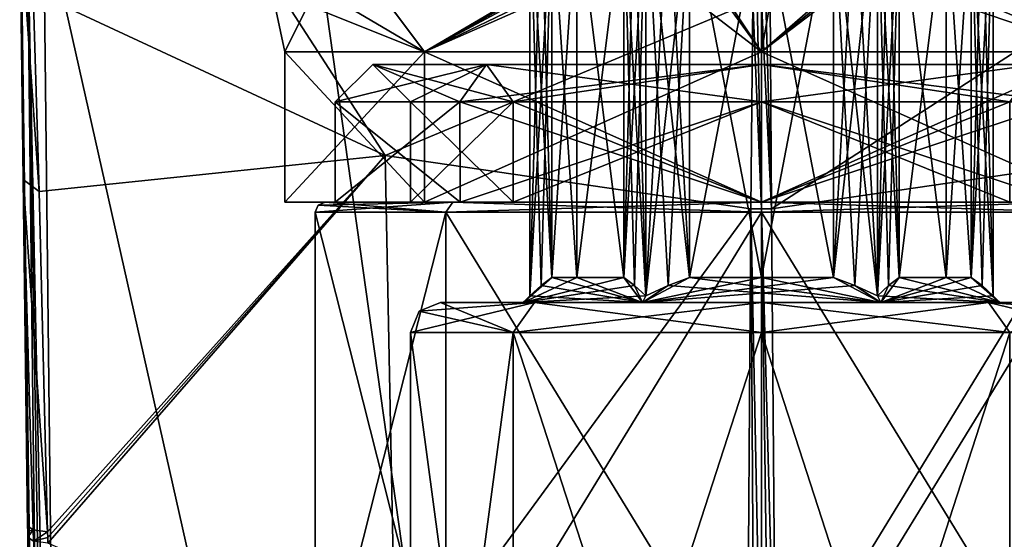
# Model space of a CAD drawing. Header units: millimetres. Extents: x -106 to 241, y -380 to 275.
# Tile 34 of 205: x -15 to 5, y -13 to -2. Entities that reach past the tile are written whole.
import ezdxf

# ---------------------------------------------------------------- set-up
doc = ezdxf.new("R2010")
doc.units = ezdxf.units.MM
doc.header["$LTSCALE"] = 65.185185
for name, color, linetype in [('125', 7, 'CONTINUOUS'), ('130', 7, 'CONTINUOUS'), ('131', 7, 'CONTINUOUS'), ('132', 7, 'CONTINUOUS'), ('133', 7, 'CONTINUOUS'), ('485', 7, 'CONTINUOUS'), ('487', 7, 'CONTINUOUS'), ('488', 7, 'CONTINUOUS'), ('491', 7, 'CONTINUOUS'), ('492', 7, 'CONTINUOUS'), ('493', 7, 'CONTINUOUS'), ('494', 7, 'CONTINUOUS'), ('497', 7, 'CONTINUOUS'), ('498', 7, 'CONTINUOUS'), ('501', 7, 'CONTINUOUS'), ('502', 7, 'CONTINUOUS'), ('503', 7, 'CONTINUOUS'), ('504', 7, 'CONTINUOUS'), ('505', 7, 'CONTINUOUS'), ('506', 7, 'CONTINUOUS'), ('509', 7, 'CONTINUOUS'), ('510', 7, 'CONTINUOUS'), ('511', 7, 'CONTINUOUS'), ('512', 7, 'CONTINUOUS'), ('584', 7, 'CONTINUOUS'), ('585', 7, 'CONTINUOUS'), ('586', 7, 'CONTINUOUS'), ('587', 7, 'CONTINUOUS'), ('588', 7, 'CONTINUOUS'), ('589', 7, 'CONTINUOUS'), ('590', 7, 'CONTINUOUS'), ('591', 7, 'CONTINUOUS'), ('592', 7, 'CONTINUOUS'), ('593', 7, 'CONTINUOUS'), ('595', 7, 'CONTINUOUS'), ('596', 7, 'CONTINUOUS'), ('597', 7, 'CONTINUOUS'), ('598', 7, 'CONTINUOUS'), ('599', 7, 'CONTINUOUS'), ('600', 7, 'CONTINUOUS'), ('601', 7, 'CONTINUOUS'), ('602', 7, 'CONTINUOUS'), ('603', 7, 'CONTINUOUS'), ('727', 7, 'CONTINUOUS'), ('764', 7, 'CONTINUOUS'), ('766', 7, 'CONTINUOUS'), ('767', 7, 'CONTINUOUS'), ('768', 7, 'CONTINUOUS'), ('769', 7, 'CONTINUOUS'), ('778', 7, 'CONTINUOUS'), ('779', 7, 'CONTINUOUS'), ('780', 7, 'CONTINUOUS'), ('783', 7, 'CONTINUOUS')]:
    doc.layers.add(name, color=color, linetype=linetype)

msp = doc.modelspace()

# ---------------------------------------------------------------- linework, layer by layer
at = {"layer": '125', "linetype": 'CONTINUOUS'}
for points in [[(-9.5, -6, 18), (-6.718, -6, 11.282), (-8.7, -6, 18), (-9.5, -6, 18)], [(-6.718, -6, 24.718), (-9.5, -6, 18), (-8.7, -6, 18), (-6.718, -6, 24.718)], [(-8.7, -6, 18), (-6.718, -6, 11.282), (-6.152, -6, 11.848), (-8.7, -6, 18)], [(-6.152, -6, 24.152), (-6.718, -6, 24.718), (-8.7, -6, 18), (-6.152, -6, 24.152)], [(-6.718, -6, 11.282), (0, -6, 8.5), (-6.152, -6, 11.848), (-6.718, -6, 11.282)], [(0, -6, 27.5), (-6.718, -6, 24.718), (0, -6, 26.7), (0, -6, 27.5)], [(0, -6, 26.7), (-6.718, -6, 24.718), (-6.152, -6, 24.152), (0, -6, 26.7)], [(-6.152, -6, 11.848), (0, -6, 8.5), (0, -6, 9.3), (-6.152, -6, 11.848)], [(0, -6, 8.5), (6.718, -6, 11.282), (0, -6, 9.3), (0, -6, 8.5)], [(0, -6, 9.3), (6.718, -6, 11.282), (6.152, -6, 11.848), (0, -6, 9.3)], [(6.718, -6, 24.718), (0, -6, 27.5), (6.152, -6, 24.152), (6.718, -6, 24.718)], [(6.152, -6, 24.152), (0, -6, 27.5), (0, -6, 26.7), (6.152, -6, 24.152)]]:
    msp.add_3dface(points, dxfattribs=at)
at = {"layer": '130', "linetype": 'CONTINUOUS'}
for points in [[(-9.761, -1.775, 18), (-8.395, -0.764, 11.693), (-9.5, -3, 18), (-9.761, -1.775, 18)], [(-9.5, -3, 18), (-8.395, -0.764, 11.693), (-6.718, -3, 11.282), (-9.5, -3, 18)], [(-8.395, -0.764, 11.693), (-2.924, -0.764, 7.915), (-6.718, -3, 11.282), (-8.395, -0.764, 11.693)], [(-2.08, -0.757, 7.701), (-1.63, -0.75, 7.612), (-6.718, -3, 11.282), (-2.08, -0.757, 7.701)], [(-6.718, -3, 11.282), (-1.63, -0.75, 7.612), (0, -3, 8.5), (-6.718, -3, 11.282)], [(-2.556, -0.763, 7.814), (-2.08, -0.757, 7.701), (-6.718, -3, 11.282), (-2.556, -0.763, 7.814)], [(-2.742, -0.764, 7.864), (-2.556, -0.763, 7.814), (-6.718, -3, 11.282), (-2.742, -0.764, 7.864)], [(-2.924, -0.764, 7.915), (-2.742, -0.764, 7.864), (-6.718, -3, 11.282), (-2.924, -0.764, 7.915)], [(-1.63, -0.75, 7.612), (0.396, -0.733, 7.473), (0, -3, 8.5), (-1.63, -0.75, 7.612)], [(0.396, -0.733, 7.473), (2.556, -0.763, 7.814), (0, -3, 8.5), (0.396, -0.733, 7.473)], [(2.556, -0.763, 7.814), (2.741, -0.764, 7.864), (0, -3, 8.5), (2.556, -0.763, 7.814)], [(2.741, -0.764, 7.864), (2.923, -0.764, 7.915), (0, -3, 8.5), (2.741, -0.764, 7.864)], [(0, -3, 8.5), (2.923, -0.764, 7.915), (6.718, -3, 11.282), (0, -3, 8.5)], [(2.923, -0.764, 7.915), (8.394, -0.764, 11.692), (6.718, -3, 11.282), (2.923, -0.764, 7.915)]]:
    msp.add_3dface(points, dxfattribs=at)
at = {"layer": '131', "linetype": 'CONTINUOUS'}
for points in [[(-6.718, -6, 11.282), (-9.5, -6, 18), (-6.718, -3, 11.282), (-6.718, -6, 11.282)], [(-9.5, -6, 18), (-9.5, -3, 18), (-6.718, -3, 11.282), (-9.5, -6, 18)], [(0, -6, 8.5), (-6.718, -6, 11.282), (0, -3, 8.5), (0, -6, 8.5)], [(-6.718, -6, 11.282), (-6.718, -3, 11.282), (0, -3, 8.5), (-6.718, -6, 11.282)], [(6.718, -6, 11.282), (0, -6, 8.5), (6.718, -3, 11.282), (6.718, -6, 11.282)], [(0, -6, 8.5), (0, -3, 8.5), (6.718, -3, 11.282), (0, -6, 8.5)]]:
    msp.add_3dface(points, dxfattribs=at)
at = {"layer": '132', "linetype": 'CONTINUOUS'}
for points in [[(-8.386, -0.764, 24.319), (-10.5, -0.764, 18), (-6.718, -3, 24.718), (-8.386, -0.764, 24.319)], [(-10.5, -0.764, 18), (-9.761, -1.775, 18), (-6.718, -3, 24.718), (-10.5, -0.764, 18)], [(-2.896, -0.764, 28.093), (-8.386, -0.764, 24.319), (-6.718, -3, 24.718), (-2.896, -0.764, 28.093)], [(0, -3, 27.5), (-2.896, -0.764, 28.093), (-6.718, -3, 24.718), (0, -3, 27.5)], [(-1.494, -0.748, 28.411), (-2.896, -0.764, 28.093), (0, -3, 27.5), (-1.494, -0.748, 28.411)], [(0.039, -0.732, 28.536), (-1.494, -0.748, 28.411), (0, -3, 27.5), (0.039, -0.732, 28.536)], [(6.718, -3, 24.718), (0.039, -0.732, 28.536), (0, -3, 27.5), (6.718, -3, 24.718)], [(1.429, -0.747, 28.422), (0.039, -0.732, 28.536), (6.718, -3, 24.718), (1.429, -0.747, 28.422)], [(2.898, -0.764, 28.092), (1.429, -0.747, 28.422), (6.718, -3, 24.718), (2.898, -0.764, 28.092)], [(8.387, -0.764, 24.318), (2.898, -0.764, 28.092), (6.718, -3, 24.718), (8.387, -0.764, 24.318)], [(-9.761, -1.775, 18), (-9.5, -3, 18), (-6.718, -3, 24.718), (-9.761, -1.775, 18)]]:
    msp.add_3dface(points, dxfattribs=at)
at = {"layer": '133', "linetype": 'CONTINUOUS'}
for points in [[(-9.5, -6, 18), (-6.718, -6, 24.718), (-9.5, -3, 18), (-9.5, -6, 18)], [(-9.5, -3, 18), (-6.718, -6, 24.718), (-6.718, -3, 24.718), (-9.5, -3, 18)], [(-6.718, -6, 24.718), (0, -6, 27.5), (-6.718, -3, 24.718), (-6.718, -6, 24.718)], [(0, -6, 27.5), (0, -3, 27.5), (-6.718, -3, 24.718), (0, -6, 27.5)], [(0, -6, 27.5), (6.718, -6, 24.718), (0, -3, 27.5), (0, -6, 27.5)], [(6.718, -6, 24.718), (6.718, -3, 24.718), (0, -3, 27.5), (6.718, -6, 24.718)]]:
    msp.add_3dface(points, dxfattribs=at)
at = {"layer": '485', "linetype": 'CONTINUOUS'}
for points in [[(-8.9, -16.5, 18), (-6.293, -16.5, 24.293), (-8.9, -6.2, 18), (-8.9, -16.5, 18)], [(-8.9, -6.2, 18), (-6.293, -16.5, 24.293), (-6.293, -6.2, 24.293), (-8.9, -6.2, 18)], [(-6.293, -16.5, 24.293), (0, -16.5, 26.9), (-6.293, -6.2, 24.293), (-6.293, -16.5, 24.293)], [(-6.293, -6.2, 24.293), (0, -16.5, 26.9), (0, -6.2, 26.9), (-6.293, -6.2, 24.293)], [(0, -16.5, 26.9), (6.293, -16.5, 24.293), (0, -6.2, 26.9), (0, -16.5, 26.9)], [(0, -6.2, 26.9), (6.293, -16.5, 24.293), (6.293, -6.2, 24.293), (0, -6.2, 26.9)]]:
    msp.add_3dface(points, dxfattribs=at)
at = {"layer": '487', "linetype": 'CONTINUOUS'}
for points in [[(2.746, 0, 21.244), (3.681, 0, 20.125), (2.746, -7.5, 21.244), (2.746, 0, 21.244)], [(2.746, -7.5, 21.244), (3.681, 0, 20.125), (3.681, -7.5, 20.125), (2.746, -7.5, 21.244)], [(3.681, 0, 20.125), (4.182, 0, 18.756), (3.681, -7.5, 20.125), (3.681, 0, 20.125)], [(3.681, -7.5, 20.125), (4.182, 0, 18.756), (4.182, -7.5, 18.756), (3.681, -7.5, 20.125)]]:
    msp.add_3dface(points, dxfattribs=at)
at = {"layer": '488', "linetype": 'CONTINUOUS'}
for points in [[(-4.95, -23.9, 22.95), (-7, -23.9, 18), (-4.95, -8.6, 22.95), (-4.95, -23.9, 22.95)], [(-4.95, -8.6, 22.95), (-7, -23.9, 18), (-7, -8.6, 18), (-4.95, -8.6, 22.95)], [(0, -23.9, 25), (-4.95, -23.9, 22.95), (0, -8.6, 25), (0, -23.9, 25)], [(0, -8.6, 25), (-4.95, -23.9, 22.95), (-4.95, -8.6, 22.95), (0, -8.6, 25)], [(4.95, -23.9, 22.95), (0, -23.9, 25), (4.95, -8.6, 22.95), (4.95, -23.9, 22.95)], [(4.95, -8.6, 22.95), (0, -23.9, 25), (0, -8.6, 25), (4.95, -8.6, 22.95)]]:
    msp.add_3dface(points, dxfattribs=at)
at = {"layer": '491', "linetype": 'CONTINUOUS'}
for points in [[(-8.9, -16.5, 18), (-8.9, -6.2, 18), (-6.293, -6.2, 11.707), (-8.9, -16.5, 18)], [(-6.293, -16.5, 11.707), (-8.9, -16.5, 18), (-6.293, -6.2, 11.707), (-6.293, -16.5, 11.707)], [(0, -16.5, 9.1), (-6.293, -16.5, 11.707), (0, -6.2, 9.1), (0, -16.5, 9.1)], [(0, -6.2, 9.1), (-6.293, -16.5, 11.707), (-6.293, -6.2, 11.707), (0, -6.2, 9.1)], [(6.293, -16.5, 11.707), (0, -16.5, 9.1), (6.293, -6.2, 11.707), (6.293, -16.5, 11.707)], [(6.293, -6.2, 11.707), (0, -16.5, 9.1), (0, -6.2, 9.1), (6.293, -6.2, 11.707)]]:
    msp.add_3dface(points, dxfattribs=at)
at = {"layer": '492', "linetype": 'CONTINUOUS'}
for points in [[(-3.681, 0, 15.875), (-4.182, 0, 17.244), (-3.681, -7.5, 15.875), (-3.681, 0, 15.875)], [(-3.681, -7.5, 15.875), (-4.182, 0, 17.244), (-4.182, -7.5, 17.244), (-3.681, -7.5, 15.875)], [(-2.746, 0, 14.756), (-3.681, 0, 15.875), (-2.746, -7.5, 14.756), (-2.746, 0, 14.756)], [(-2.746, -7.5, 14.756), (-3.681, 0, 15.875), (-3.681, -7.5, 15.875), (-2.746, -7.5, 14.756)]]:
    msp.add_3dface(points, dxfattribs=at)
at = {"layer": '493', "linetype": 'CONTINUOUS'}
for points in [[(-7, -8.6, 18), (-7, -23.9, 18), (-4.95, -23.9, 13.05), (-7, -8.6, 18)], [(-7, -8.6, 18), (-4.95, -23.9, 13.05), (-4.95, -8.6, 13.05), (-7, -8.6, 18)], [(-4.95, -23.9, 13.05), (0, -23.9, 11), (-4.95, -8.6, 13.05), (-4.95, -23.9, 13.05)], [(-4.95, -8.6, 13.05), (0, -23.9, 11), (0, -8.6, 11), (-4.95, -8.6, 13.05)], [(0, -23.9, 11), (4.95, -23.9, 13.05), (0, -8.6, 11), (0, -23.9, 11)], [(0, -8.6, 11), (4.95, -23.9, 13.05), (4.95, -8.6, 13.05), (0, -8.6, 11)]]:
    msp.add_3dface(points, dxfattribs=at)
at = {"layer": '494', "linetype": 'CONTINUOUS'}
for points in [[(-4.527, -8, 22.524), (-6.4, -8, 18), (-2.375, -8, 22.114), (-4.527, -8, 22.524)], [(-6.4, -8, 18), (-4.527, -8, 13.476), (-4.75, -8, 18), (-6.4, -8, 18)], [(-6.4, -8, 18), (-4.75, -8, 18), (-2.375, -8, 22.114), (-6.4, -8, 18)], [(-4.75, -8, 18), (-4.527, -8, 13.476), (-2.375, -8, 13.886), (-4.75, -8, 18)], [(0, -8, 24.4), (-4.527, -8, 22.524), (4.527, -8, 22.524), (0, -8, 24.4)], [(4.527, -8, 22.524), (-4.527, -8, 22.524), (-2.375, -8, 22.114), (4.527, -8, 22.524)], [(0, -8, 11.6), (4.527, -8, 13.476), (-4.527, -8, 13.476), (0, -8, 11.6)], [(-4.527, -8, 13.476), (4.527, -8, 13.476), (2.375, -8, 13.886), (-4.527, -8, 13.476)], [(-2.375, -8, 13.886), (-4.527, -8, 13.476), (2.375, -8, 13.886), (-2.375, -8, 13.886)], [(2.375, -8, 22.114), (4.527, -8, 22.524), (-2.375, -8, 22.114), (2.375, -8, 22.114)], [(4.75, -8, 18), (4.527, -8, 22.524), (2.375, -8, 22.114), (4.75, -8, 18)], [(4.527, -8, 13.476), (6.4, -8, 18), (2.375, -8, 13.886), (4.527, -8, 13.476)], [(2.375, -8, 13.886), (6.4, -8, 18), (4.75, -8, 18), (2.375, -8, 13.886)], [(6.4, -8, 18), (4.527, -8, 22.524), (4.75, -8, 18), (6.4, -8, 18)]]:
    msp.add_3dface(points, dxfattribs=at)
at = {"layer": '497', "linetype": 'CONTINUOUS'}
for points in [[(-8.9, -6.2, 18), (-6.293, -6.2, 24.293), (-8.841, -6.059, 18), (-8.9, -6.2, 18)], [(-6.293, -6.2, 24.293), (-8.7, -6, 18), (-8.841, -6.059, 18), (-6.293, -6.2, 24.293)], [(-6.152, -6, 24.152), (-8.7, -6, 18), (-6.293, -6.2, 24.293), (-6.152, -6, 24.152)], [(-6.152, -6, 24.152), (-6.293, -6.2, 24.293), (0, -6.2, 26.9), (-6.152, -6, 24.152)], [(0, -6, 26.7), (-6.152, -6, 24.152), (0, -6.2, 26.9), (0, -6, 26.7)], [(6.152, -6, 24.152), (0, -6, 26.7), (6.293, -6.2, 24.293), (6.152, -6, 24.152)], [(0, -6, 26.7), (0, -6.2, 26.9), (6.293, -6.2, 24.293), (0, -6, 26.7)]]:
    msp.add_3dface(points, dxfattribs=at)
at = {"layer": '498', "linetype": 'CONTINUOUS'}
for points in [[(-8.9, -6.2, 18), (-6.152, -6, 11.848), (-6.293, -6.2, 11.707), (-8.9, -6.2, 18)], [(-6.152, -6, 11.848), (-8.9, -6.2, 18), (-8.841, -6.059, 18), (-6.152, -6, 11.848)], [(-8.7, -6, 18), (-6.152, -6, 11.848), (-8.841, -6.059, 18), (-8.7, -6, 18)], [(-6.152, -6, 11.848), (0, -6, 9.3), (-6.293, -6.2, 11.707), (-6.152, -6, 11.848)], [(0, -6, 9.3), (0, -6.2, 9.1), (-6.293, -6.2, 11.707), (0, -6, 9.3)], [(0, -6, 9.3), (6.152, -6, 11.848), (0, -6.2, 9.1), (0, -6, 9.3)], [(6.152, -6, 11.848), (6.293, -6.2, 11.707), (0, -6.2, 9.1), (6.152, -6, 11.848)]]:
    msp.add_3dface(points, dxfattribs=at)
at = {"layer": '501', "linetype": 'CONTINUOUS'}
for points in [[(-4.619, 0.369, 18), (-4.619, -7.869, 18), (-4.395, 0.162, 17.613), (-4.619, 0.369, 18)], [(-4.619, -7.869, 18), (-4.182, 0, 17.244), (-4.395, 0.162, 17.613), (-4.619, -7.869, 18)], [(-4.182, 0, 17.244), (-4.619, -7.869, 18), (-4.395, -7.662, 17.612), (-4.182, 0, 17.244)], [(-4.182, -7.5, 17.244), (-4.182, 0, 17.244), (-4.395, -7.662, 17.612), (-4.182, -7.5, 17.244)]]:
    msp.add_3dface(points, dxfattribs=at)
at = {"layer": '502', "linetype": 'CONTINUOUS'}
for points in [[(-2.309, 0.369, 14), (-2.309, -7.869, 14), (-1.862, 0.162, 14), (-2.309, 0.369, 14)], [(-1.862, 0.162, 14), (-2.309, -7.869, 14), (-1.436, 0, 14), (-1.862, 0.162, 14)], [(-1.436, 0, 14), (-2.309, -7.869, 14), (-1.861, -7.662, 14), (-1.436, 0, 14)], [(-1.436, -7.5, 14), (-1.436, 0, 14), (-1.861, -7.662, 14), (-1.436, -7.5, 14)]]:
    msp.add_3dface(points, dxfattribs=at)
at = {"layer": '503', "linetype": 'CONTINUOUS'}
for points in [[(2.309, 0.369, 14), (2.309, -7.869, 14), (2.533, 0.162, 14.387), (2.309, 0.369, 14)], [(2.533, 0.162, 14.387), (2.309, -7.869, 14), (2.746, 0, 14.756), (2.533, 0.162, 14.387)], [(2.746, 0, 14.756), (2.309, -7.869, 14), (2.533, -7.662, 14.388), (2.746, 0, 14.756)], [(2.746, -7.5, 14.756), (2.746, 0, 14.756), (2.533, -7.662, 14.388), (2.746, -7.5, 14.756)]]:
    msp.add_3dface(points, dxfattribs=at)
at = {"layer": '504', "linetype": 'CONTINUOUS'}
for points in [[(4.619, 0.369, 18), (4.619, -7.869, 18), (4.395, 0.162, 18.387), (4.619, 0.369, 18)], [(4.619, -7.869, 18), (4.182, 0, 18.756), (4.395, 0.162, 18.387), (4.619, -7.869, 18)], [(4.182, -7.5, 18.756), (4.182, 0, 18.756), (4.395, -7.662, 18.388), (4.182, -7.5, 18.756)], [(4.182, 0, 18.756), (4.619, -7.869, 18), (4.395, -7.662, 18.388), (4.182, 0, 18.756)]]:
    msp.add_3dface(points, dxfattribs=at)
at = {"layer": '505', "linetype": 'CONTINUOUS'}
for points in [[(2.309, 0.369, 22), (2.309, -7.869, 22), (1.862, 0.162, 22), (2.309, 0.369, 22)], [(1.862, 0.162, 22), (2.309, -7.869, 22), (1.436, 0, 22), (1.862, 0.162, 22)], [(1.436, 0, 22), (2.309, -7.869, 22), (1.861, -7.662, 22), (1.436, 0, 22)], [(1.436, -7.5, 22), (1.436, 0, 22), (1.861, -7.662, 22), (1.436, -7.5, 22)]]:
    msp.add_3dface(points, dxfattribs=at)
at = {"layer": '506', "linetype": 'CONTINUOUS'}
for points in [[(-2.309, 0.369, 22), (-2.309, -7.869, 22), (-2.533, 0.162, 21.613), (-2.309, 0.369, 22)], [(-2.533, 0.162, 21.613), (-2.309, -7.869, 22), (-2.746, 0, 21.244), (-2.533, 0.162, 21.613)], [(-2.746, 0, 21.244), (-2.309, -7.869, 22), (-2.533, -7.662, 21.612), (-2.746, 0, 21.244)], [(-2.746, -7.5, 21.244), (-2.746, 0, 21.244), (-2.533, -7.662, 21.612), (-2.746, -7.5, 21.244)]]:
    msp.add_3dface(points, dxfattribs=at)
at = {"layer": '509', "linetype": 'CONTINUOUS'}
for points in [[(-2.375, -8, 13.886), (-4.182, -7.5, 17.244), (-4.395, -7.662, 17.612), (-2.375, -8, 13.886)], [(-3.681, -7.5, 15.875), (-4.182, -7.5, 17.244), (-2.375, -8, 13.886), (-3.681, -7.5, 15.875)], [(-2.746, -7.5, 14.756), (-3.681, -7.5, 15.875), (-2.375, -8, 13.886), (-2.746, -7.5, 14.756)], [(-2.746, -7.5, 14.756), (-2.375, -8, 13.886), (-2.533, -7.662, 14.387), (-2.746, -7.5, 14.756)], [(2.375, -8, 13.886), (-1.436, -7.5, 14), (-1.861, -7.662, 14), (2.375, -8, 13.886)], [(-1.436, -7.5, 14), (2.375, -8, 13.886), (0, -7.5, 13.75), (-1.436, -7.5, 14)], [(0, -7.5, 13.75), (2.375, -8, 13.886), (1.436, -7.5, 14), (0, -7.5, 13.75)], [(1.436, -7.5, 14), (2.375, -8, 13.886), (1.862, -7.662, 14), (1.436, -7.5, 14)], [(4.75, -8, 18), (2.746, -7.5, 14.756), (2.533, -7.662, 14.388), (4.75, -8, 18)], [(2.746, -7.5, 14.756), (4.75, -8, 18), (3.681, -7.5, 15.875), (2.746, -7.5, 14.756)], [(3.681, -7.5, 15.875), (4.75, -8, 18), (4.182, -7.5, 17.244), (3.681, -7.5, 15.875)], [(4.182, -7.5, 17.244), (4.75, -8, 18), (4.395, -7.662, 17.613), (4.182, -7.5, 17.244)], [(-4.619, -7.869, 18), (-2.375, -8, 13.886), (-4.395, -7.662, 17.612), (-4.619, -7.869, 18)], [(-2.375, -8, 13.886), (-2.309, -7.869, 14), (-2.533, -7.662, 14.387), (-2.375, -8, 13.886)], [(-2.375, -8, 13.886), (2.375, -8, 13.886), (-1.861, -7.662, 14), (-2.375, -8, 13.886)], [(-2.309, -7.869, 14), (-2.375, -8, 13.886), (-1.861, -7.662, 14), (-2.309, -7.869, 14)], [(2.375, -8, 13.886), (2.309, -7.869, 14), (1.862, -7.662, 14), (2.375, -8, 13.886)], [(2.309, -7.869, 14), (4.75, -8, 18), (2.533, -7.662, 14.388), (2.309, -7.869, 14)], [(4.75, -8, 18), (4.619, -7.869, 18), (4.395, -7.662, 17.613), (4.75, -8, 18)], [(-4.75, -8, 18), (-2.375, -8, 13.886), (-4.619, -7.869, 18), (-4.75, -8, 18)], [(2.375, -8, 13.886), (4.75, -8, 18), (2.309, -7.869, 14), (2.375, -8, 13.886)]]:
    msp.add_3dface(points, dxfattribs=at)
at = {"layer": '510', "linetype": 'CONTINUOUS'}
for points in [[(-4.75, -8, 18), (-2.746, -7.5, 21.244), (-2.533, -7.662, 21.612), (-4.75, -8, 18)], [(-2.746, -7.5, 21.244), (-4.75, -8, 18), (-3.681, -7.5, 20.125), (-2.746, -7.5, 21.244)], [(-3.681, -7.5, 20.125), (-4.75, -8, 18), (-4.182, -7.5, 18.756), (-3.681, -7.5, 20.125)], [(-4.182, -7.5, 18.756), (-4.75, -8, 18), (-4.395, -7.662, 18.387), (-4.182, -7.5, 18.756)], [(-2.375, -8, 22.114), (1.436, -7.5, 22), (1.861, -7.662, 22), (-2.375, -8, 22.114)], [(1.436, -7.5, 22), (-2.375, -8, 22.114), (0, -7.5, 22.25), (1.436, -7.5, 22)], [(0, -7.5, 22.25), (-2.375, -8, 22.114), (-1.436, -7.5, 22), (0, -7.5, 22.25)], [(-1.436, -7.5, 22), (-2.375, -8, 22.114), (-1.862, -7.662, 22), (-1.436, -7.5, 22)], [(2.746, -7.5, 21.244), (3.681, -7.5, 20.125), (2.375, -8, 22.114), (2.746, -7.5, 21.244)], [(2.746, -7.5, 21.244), (2.375, -8, 22.114), (2.533, -7.662, 21.613), (2.746, -7.5, 21.244)], [(3.681, -7.5, 20.125), (4.182, -7.5, 18.756), (2.375, -8, 22.114), (3.681, -7.5, 20.125)], [(2.375, -8, 22.114), (4.182, -7.5, 18.756), (4.395, -7.662, 18.388), (2.375, -8, 22.114)], [(-4.75, -8, 18), (-4.619, -7.869, 18), (-4.395, -7.662, 18.387), (-4.75, -8, 18)], [(-2.309, -7.869, 22), (-4.75, -8, 18), (-2.533, -7.662, 21.612), (-2.309, -7.869, 22)], [(2.375, -8, 22.114), (-2.375, -8, 22.114), (1.861, -7.662, 22), (2.375, -8, 22.114)], [(-2.375, -8, 22.114), (-2.309, -7.869, 22), (-1.862, -7.662, 22), (-2.375, -8, 22.114)], [(2.309, -7.869, 22), (2.375, -8, 22.114), (1.861, -7.662, 22), (2.309, -7.869, 22)], [(2.375, -8, 22.114), (2.309, -7.869, 22), (2.533, -7.662, 21.613), (2.375, -8, 22.114)], [(4.619, -7.869, 18), (2.375, -8, 22.114), (4.395, -7.662, 18.388), (4.619, -7.869, 18)], [(-2.375, -8, 22.114), (-4.75, -8, 18), (-2.309, -7.869, 22), (-2.375, -8, 22.114)], [(4.75, -8, 18), (2.375, -8, 22.114), (4.619, -7.869, 18), (4.75, -8, 18)]]:
    msp.add_3dface(points, dxfattribs=at)
at = {"layer": '511', "linetype": 'CONTINUOUS'}
for points in [[(-4.95, -8.6, 22.95), (-7, -8.6, 18), (-4.527, -8, 22.524), (-4.95, -8.6, 22.95)], [(-4.527, -8, 22.524), (-7, -8.6, 18), (-6.824, -8.176, 18), (-4.527, -8, 22.524)], [(-6.4, -8, 18), (-4.527, -8, 22.524), (-6.824, -8.176, 18), (-6.4, -8, 18)], [(0, -8.6, 25), (-4.95, -8.6, 22.95), (0, -8, 24.4), (0, -8.6, 25)], [(-4.95, -8.6, 22.95), (-4.527, -8, 22.524), (0, -8, 24.4), (-4.95, -8.6, 22.95)], [(4.95, -8.6, 22.95), (0, -8.6, 25), (4.527, -8, 22.524), (4.95, -8.6, 22.95)], [(0, -8.6, 25), (0, -8, 24.4), (4.527, -8, 22.524), (0, -8.6, 25)], [(4.95, -8.6, 22.95), (4.527, -8, 22.524), (6.4, -8, 18), (4.95, -8.6, 22.95)]]:
    msp.add_3dface(points, dxfattribs=at)
at = {"layer": '512', "linetype": 'CONTINUOUS'}
for points in [[(-4.95, -8.6, 13.05), (-6.4, -8, 18), (-6.824, -8.176, 18), (-4.95, -8.6, 13.05)], [(-6.4, -8, 18), (-4.95, -8.6, 13.05), (-4.527, -8, 13.476), (-6.4, -8, 18)], [(-4.95, -8.6, 13.05), (0, -8.6, 11), (-4.527, -8, 13.476), (-4.95, -8.6, 13.05)], [(0, -8.6, 11), (0, -8, 11.6), (-4.527, -8, 13.476), (0, -8.6, 11)], [(0, -8.6, 11), (4.95, -8.6, 13.05), (0, -8, 11.6), (0, -8.6, 11)], [(4.95, -8.6, 13.05), (4.527, -8, 13.476), (0, -8, 11.6), (4.95, -8.6, 13.05)], [(4.95, -8.6, 13.05), (7, -8.6, 18), (4.527, -8, 13.476), (4.95, -8.6, 13.05)], [(4.527, -8, 13.476), (7, -8.6, 18), (6.824, -8.176, 18), (4.527, -8, 13.476)], [(6.4, -8, 18), (4.527, -8, 13.476), (6.824, -8.176, 18), (6.4, -8, 18)], [(-7, -8.6, 18), (-4.95, -8.6, 13.05), (-6.824, -8.176, 18), (-7, -8.6, 18)]]:
    msp.add_3dface(points, dxfattribs=at)
at = {"layer": '584', "linetype": 'CONTINUOUS'}
for points in [[(-1.436, 0, 22), (0, 0, 22.25), (-1.436, -7.5, 22), (-1.436, 0, 22)], [(0, 0, 22.25), (0, -7.5, 22.25), (-1.436, -7.5, 22), (0, 0, 22.25)], [(1.436, 0, 22), (1.436, -7.5, 22), (0, -7.5, 22.25), (1.436, 0, 22)], [(0, 0, 22.25), (1.436, 0, 22), (0, -7.5, 22.25), (0, 0, 22.25)]]:
    msp.add_3dface(points, dxfattribs=at)
at = {"layer": '585', "linetype": 'CONTINUOUS'}
for points in [[(-4.182, 0, 18.756), (-3.681, 0, 20.125), (-4.182, -7.5, 18.756), (-4.182, 0, 18.756)], [(-3.681, 0, 20.125), (-3.681, -7.5, 20.125), (-4.182, -7.5, 18.756), (-3.681, 0, 20.125)], [(-2.746, 0, 21.244), (-2.746, -7.5, 21.244), (-3.681, -7.5, 20.125), (-2.746, 0, 21.244)], [(-3.681, 0, 20.125), (-2.746, 0, 21.244), (-3.681, -7.5, 20.125), (-3.681, 0, 20.125)]]:
    msp.add_3dface(points, dxfattribs=at)
at = {"layer": '586', "linetype": 'CONTINUOUS'}
for points in [[(-1.436, 0, 14), (-1.436, -7.5, 14), (0, -7.5, 13.75), (-1.436, 0, 14)], [(0, 0, 13.75), (-1.436, 0, 14), (0, -7.5, 13.75), (0, 0, 13.75)], [(1.436, 0, 14), (0, 0, 13.75), (1.436, -7.5, 14), (1.436, 0, 14)], [(0, 0, 13.75), (0, -7.5, 13.75), (1.436, -7.5, 14), (0, 0, 13.75)]]:
    msp.add_3dface(points, dxfattribs=at)
at = {"layer": '587', "linetype": 'CONTINUOUS'}
for points in [[(2.746, 0, 14.756), (2.746, -7.5, 14.756), (3.681, -7.5, 15.875), (2.746, 0, 14.756)], [(3.681, 0, 15.875), (2.746, 0, 14.756), (3.681, -7.5, 15.875), (3.681, 0, 15.875)], [(4.182, 0, 17.244), (3.681, 0, 15.875), (4.182, -7.5, 17.244), (4.182, 0, 17.244)], [(3.681, 0, 15.875), (3.681, -7.5, 15.875), (4.182, -7.5, 17.244), (3.681, 0, 15.875)]]:
    msp.add_3dface(points, dxfattribs=at)
at = {"layer": '588', "linetype": 'CONTINUOUS'}
for points in [[(-2.746, -7.5, 14.756), (-2.309, 0.369, 14), (-2.533, 0.162, 14.388), (-2.746, -7.5, 14.756)], [(-2.309, 0.369, 14), (-2.746, -7.5, 14.756), (-2.533, -7.662, 14.387), (-2.309, 0.369, 14)], [(-2.309, -7.869, 14), (-2.309, 0.369, 14), (-2.533, -7.662, 14.387), (-2.309, -7.869, 14)], [(-2.746, 0, 14.756), (-2.746, -7.5, 14.756), (-2.533, 0.162, 14.388), (-2.746, 0, 14.756)]]:
    msp.add_3dface(points, dxfattribs=at)
at = {"layer": '589', "linetype": 'CONTINUOUS'}
for points in [[(2.309, 0.369, 14), (1.861, 0.162, 14), (1.436, -7.5, 14), (2.309, 0.369, 14)], [(2.309, 0.369, 14), (1.436, -7.5, 14), (1.862, -7.662, 14), (2.309, 0.369, 14)], [(2.309, -7.869, 14), (2.309, 0.369, 14), (1.862, -7.662, 14), (2.309, -7.869, 14)], [(1.861, 0.162, 14), (1.436, 0, 14), (1.436, -7.5, 14), (1.861, 0.162, 14)]]:
    msp.add_3dface(points, dxfattribs=at)
at = {"layer": '590', "linetype": 'CONTINUOUS'}
for points in [[(4.619, 0.369, 18), (4.395, 0.162, 17.612), (4.182, -7.5, 17.244), (4.619, 0.369, 18)], [(4.619, 0.369, 18), (4.182, -7.5, 17.244), (4.395, -7.662, 17.613), (4.619, 0.369, 18)], [(4.619, -7.869, 18), (4.619, 0.369, 18), (4.395, -7.662, 17.613), (4.619, -7.869, 18)], [(4.395, 0.162, 17.612), (4.182, 0, 17.244), (4.182, -7.5, 17.244), (4.395, 0.162, 17.612)]]:
    msp.add_3dface(points, dxfattribs=at)
at = {"layer": '591', "linetype": 'CONTINUOUS'}
for points in [[(2.746, -7.5, 21.244), (2.309, 0.369, 22), (2.533, 0.162, 21.612), (2.746, -7.5, 21.244)], [(2.309, 0.369, 22), (2.746, -7.5, 21.244), (2.533, -7.662, 21.613), (2.309, 0.369, 22)], [(2.309, -7.869, 22), (2.309, 0.369, 22), (2.533, -7.662, 21.613), (2.309, -7.869, 22)], [(2.746, 0, 21.244), (2.746, -7.5, 21.244), (2.533, 0.162, 21.612), (2.746, 0, 21.244)]]:
    msp.add_3dface(points, dxfattribs=at)
at = {"layer": '592', "linetype": 'CONTINUOUS'}
for points in [[(-2.309, -7.869, 22), (-2.309, 0.369, 22), (-1.862, -7.662, 22), (-2.309, -7.869, 22)], [(-2.309, 0.369, 22), (-1.861, 0.162, 22), (-1.436, -7.5, 22), (-2.309, 0.369, 22)], [(-2.309, 0.369, 22), (-1.436, -7.5, 22), (-1.862, -7.662, 22), (-2.309, 0.369, 22)], [(-1.861, 0.162, 22), (-1.436, 0, 22), (-1.436, -7.5, 22), (-1.861, 0.162, 22)]]:
    msp.add_3dface(points, dxfattribs=at)
at = {"layer": '593', "linetype": 'CONTINUOUS'}
for points in [[(-4.619, -7.869, 18), (-4.619, 0.369, 18), (-4.395, -7.662, 18.387), (-4.619, -7.869, 18)], [(-4.619, 0.369, 18), (-4.395, 0.162, 18.388), (-4.182, -7.5, 18.756), (-4.619, 0.369, 18)], [(-4.619, 0.369, 18), (-4.182, -7.5, 18.756), (-4.395, -7.662, 18.387), (-4.619, 0.369, 18)], [(-4.395, 0.162, 18.388), (-4.182, 0, 18.756), (-4.182, -7.5, 18.756), (-4.395, 0.162, 18.388)]]:
    msp.add_3dface(points, dxfattribs=at)
at = {"layer": '595', "linetype": 'CONTINUOUS'}
for points in [[(-8.5, -6, 18), (-6.01, -6, 11.99), (-8.5, -4, 18), (-8.5, -6, 18)], [(-8.5, -4, 18), (-6.01, -6, 11.99), (-6.011, -4, 11.99), (-8.5, -4, 18)], [(-6.01, -6, 11.99), (0, -6, 9.5), (-6.011, -4, 11.99), (-6.01, -6, 11.99)], [(-6.011, -4, 11.99), (0, -6, 9.5), (0, -4, 9.5), (-6.011, -4, 11.99)], [(0, -6, 9.5), (6.01, -6, 11.99), (0, -4, 9.5), (0, -6, 9.5)], [(0, -4, 9.5), (6.01, -6, 11.99), (6.011, -4, 11.99), (0, -4, 9.5)]]:
    msp.add_3dface(points, dxfattribs=at)
at = {"layer": '596', "linetype": 'CONTINUOUS'}
for points in [[(-8.5, -4, 18), (-6.011, -4, 11.99), (-7.75, -3.25, 18), (-8.5, -4, 18)], [(-7.75, -3.25, 18), (-6.011, -4, 11.99), (-5.48, -3.25, 12.52), (-7.75, -3.25, 18)], [(-6.011, -4, 11.99), (0, -4, 9.5), (-5.48, -3.25, 12.52), (-6.011, -4, 11.99)], [(-5.48, -3.25, 12.52), (0, -4, 9.5), (0, -3.25, 10.25), (-5.48, -3.25, 12.52)], [(0, -4, 9.5), (6.011, -4, 11.99), (0, -3.25, 10.25), (0, -4, 9.5)], [(0, -3.25, 10.25), (6.011, -4, 11.99), (5.48, -3.25, 12.52), (0, -3.25, 10.25)]]:
    msp.add_3dface(points, dxfattribs=at)
at = {"layer": '597', "linetype": 'CONTINUOUS'}
for points in [[(-8.5, -6, 18), (-8.5, -4, 18), (-6.011, -4, 24.01), (-8.5, -6, 18)], [(-6.01, -6, 24.01), (-8.5, -6, 18), (-6.011, -4, 24.01), (-6.01, -6, 24.01)], [(0, -4, 26.5), (-6.01, -6, 24.01), (-6.011, -4, 24.01), (0, -4, 26.5)], [(0, -6, 26.5), (-6.01, -6, 24.01), (0, -4, 26.5), (0, -6, 26.5)], [(6.01, -6, 24.01), (0, -6, 26.5), (6.011, -4, 24.01), (6.01, -6, 24.01)], [(6.011, -4, 24.01), (0, -6, 26.5), (0, -4, 26.5), (6.011, -4, 24.01)]]:
    msp.add_3dface(points, dxfattribs=at)
at = {"layer": '598', "linetype": 'CONTINUOUS'}
for points in [[(-8.5, -4, 18), (-7.75, -3.25, 18), (-5.48, -3.25, 23.48), (-8.5, -4, 18)], [(-6.011, -4, 24.01), (-8.5, -4, 18), (-5.48, -3.25, 23.48), (-6.011, -4, 24.01)], [(0, -4, 26.5), (-6.011, -4, 24.01), (0, -3.25, 25.75), (0, -4, 26.5)], [(0, -3.25, 25.75), (-6.011, -4, 24.01), (-5.48, -3.25, 23.48), (0, -3.25, 25.75)], [(6.011, -4, 24.01), (0, -4, 26.5), (5.48, -3.25, 23.48), (6.011, -4, 24.01)], [(5.48, -3.25, 23.48), (0, -4, 26.5), (0, -3.25, 25.75), (5.48, -3.25, 23.48)]]:
    msp.add_3dface(points, dxfattribs=at)
at = {"layer": '599', "linetype": 'CONTINUOUS'}
for points in [[(-6.01, -6, 11.99), (-8.5, -6, 18), (-4.95, -6, 13.05), (-6.01, -6, 11.99)], [(-8.5, -6, 18), (-6.01, -6, 24.01), (-7, -6, 18), (-8.5, -6, 18)], [(-4.95, -6, 13.05), (-8.5, -6, 18), (-7, -6, 18), (-4.95, -6, 13.05)], [(-7, -6, 18), (-6.01, -6, 24.01), (-4.95, -6, 22.95), (-7, -6, 18)], [(0, -6, 9.5), (-6.01, -6, 11.99), (0, -6, 11), (0, -6, 9.5)], [(0, -6, 11), (-6.01, -6, 11.99), (-4.95, -6, 13.05), (0, -6, 11)], [(-6.01, -6, 24.01), (0, -6, 26.5), (0, -6, 25), (-6.01, -6, 24.01)], [(-4.95, -6, 22.95), (-6.01, -6, 24.01), (0, -6, 25), (-4.95, -6, 22.95)], [(6.01, -6, 11.99), (0, -6, 9.5), (0, -6, 11), (6.01, -6, 11.99)], [(4.95, -6, 13.05), (6.01, -6, 11.99), (0, -6, 11), (4.95, -6, 13.05)], [(0, -6, 26.5), (6.01, -6, 24.01), (0, -6, 25), (0, -6, 26.5)], [(0, -6, 25), (6.01, -6, 24.01), (4.95, -6, 22.95), (0, -6, 25)]]:
    msp.add_3dface(points, dxfattribs=at)
at = {"layer": '600', "linetype": 'CONTINUOUS'}
for points in [[(-7, -6, 18), (-4.95, -6, 22.95), (-7, -4, 18), (-7, -6, 18)], [(-7, -4, 18), (-4.95, -6, 22.95), (-4.95, -4, 22.95), (-7, -4, 18)], [(-4.95, -6, 22.95), (0, -6, 25), (-4.95, -4, 22.95), (-4.95, -6, 22.95)], [(-4.95, -4, 22.95), (0, -6, 25), (0, -4, 25), (-4.95, -4, 22.95)], [(0, -6, 25), (4.95, -6, 22.95), (0, -4, 25), (0, -6, 25)], [(0, -4, 25), (4.95, -6, 22.95), (4.95, -4, 22.95), (0, -4, 25)]]:
    msp.add_3dface(points, dxfattribs=at)
at = {"layer": '601', "linetype": 'CONTINUOUS'}
for points in [[(-5.48, -3.25, 23.48), (-7.75, -3.25, 18), (-4.95, -4, 22.95), (-5.48, -3.25, 23.48)], [(-7.75, -3.25, 18), (-7, -4, 18), (-4.95, -4, 22.95), (-7.75, -3.25, 18)], [(0, -3.25, 25.75), (-5.48, -3.25, 23.48), (0, -4, 25), (0, -3.25, 25.75)], [(-5.48, -3.25, 23.48), (-4.95, -4, 22.95), (0, -4, 25), (-5.48, -3.25, 23.48)], [(5.48, -3.25, 23.48), (0, -3.25, 25.75), (4.95, -4, 22.95), (5.48, -3.25, 23.48)], [(0, -3.25, 25.75), (0, -4, 25), (4.95, -4, 22.95), (0, -3.25, 25.75)]]:
    msp.add_3dface(points, dxfattribs=at)
at = {"layer": '602', "linetype": 'CONTINUOUS'}
for points in [[(-4.95, -6, 13.05), (-7, -6, 18), (-4.95, -4, 13.05), (-4.95, -6, 13.05)], [(-7, -6, 18), (-7, -4, 18), (-4.95, -4, 13.05), (-7, -6, 18)], [(0, -6, 11), (-4.95, -6, 13.05), (0, -4, 11), (0, -6, 11)], [(0, -4, 11), (-4.95, -6, 13.05), (-4.95, -4, 13.05), (0, -4, 11)], [(4.95, -6, 13.05), (0, -6, 11), (4.95, -4, 13.05), (4.95, -6, 13.05)], [(4.95, -4, 13.05), (0, -6, 11), (0, -4, 11), (4.95, -4, 13.05)]]:
    msp.add_3dface(points, dxfattribs=at)
at = {"layer": '603', "linetype": 'CONTINUOUS'}
for points in [[(-7.75, -3.25, 18), (-5.48, -3.25, 12.52), (-7, -4, 18), (-7.75, -3.25, 18)], [(-7, -4, 18), (-5.48, -3.25, 12.52), (-4.95, -4, 13.05), (-7, -4, 18)], [(-5.48, -3.25, 12.52), (0, -3.25, 10.25), (-4.95, -4, 13.05), (-5.48, -3.25, 12.52)], [(0, -3.25, 10.25), (0, -4, 11), (-4.95, -4, 13.05), (0, -3.25, 10.25)], [(0, -3.25, 10.25), (5.48, -3.25, 12.52), (0, -4, 11), (0, -3.25, 10.25)], [(5.48, -3.25, 12.52), (4.95, -4, 13.05), (0, -4, 11), (5.48, -3.25, 12.52)]]:
    msp.add_3dface(points, dxfattribs=at)
at = {"layer": '727', "linetype": 'CONTINUOUS'}
for points in [[(-14.788, -0.247, 85.341), (-14.715, -5.549, 90.029), (-14.778, -0.265, 88.617), (-14.788, -0.247, 85.341)], [(-14.778, -0.265, 88.617), (-14.715, -5.549, 90.029), (-14.768, -0.282, 91.898), (-14.778, -0.265, 88.617)], [(-14.628, -12.566, 93.159), (-14.626, -12.679, 93.189), (-14.768, -0.282, 91.898), (-14.628, -12.566, 93.159)], [(-14.768, -0.282, 91.898), (-14.626, -12.679, 93.189), (-14.381, -32.856, 100.352), (-14.768, -0.282, 91.898)], [(-14.629, -12.452, 93.127), (-14.628, -12.566, 93.159), (-14.768, -0.282, 91.898), (-14.629, -12.452, 93.127)], [(-14.715, -5.549, 90.029), (-14.629, -12.452, 93.127), (-14.768, -0.282, 91.898), (-14.715, -5.549, 90.029)], [(-14.626, -12.679, 93.189), (-14.337, -36.982, 99.7), (-14.381, -32.856, 100.352), (-14.626, -12.679, 93.189)]]:
    msp.add_3dface(points, dxfattribs=at)
at = {"layer": '764', "linetype": 'CONTINUOUS'}
for points in [[(0, 42.629, 81.57), (-14.235, 37.427, 82.523), (0.002, -63.871, 110.107), (0, 42.629, 81.57)], [(14.213, 37.445, 82.52), (0, 42.629, 81.57), (0.002, -63.871, 110.107), (14.213, 37.445, 82.52)], [(-14.235, 37.427, 82.523), (-14.312, -0.151, 92.379), (0.002, -63.871, 110.107), (-14.235, 37.427, 82.523)], [(14.312, -0.151, 92.379), (14.213, 37.445, 82.52), (0.002, -63.871, 110.107), (14.312, -0.151, 92.379)], [(-14.312, -0.151, 92.379), (-13.921, -34.949, 101.399), (0.002, -63.871, 110.107), (-14.312, -0.151, 92.379)], [(13.921, -34.949, 101.4), (14.312, -0.151, 92.379), (0.002, -63.871, 110.107), (13.921, -34.949, 101.4)]]:
    msp.add_3dface(points, dxfattribs=at)
at = {"layer": '766', "linetype": 'CONTINUOUS'}
for points in [[(-11.54, 1.185, 74.098), (-7.499, -5.065, 85.575), (-14.517, -1.796, 86.421), (-11.54, 1.185, 74.098)], [(-11.54, 1.185, 74.098), (-0.172, -1.999, 73.006), (-7.499, -5.065, 85.575), (-11.54, 1.185, 74.098)], [(-14.517, -1.796, 86.421), (-7.499, -5.065, 85.575), (-14.402, -5.787, 89.633), (-14.517, -1.796, 86.421)], [(-0.172, -1.999, 73.006), (-0.215, -6.132, 85.181), (-7.499, -5.065, 85.575), (-0.172, -1.999, 73.006)], [(-7.499, -5.065, 85.575), (-14.23, -12.574, 92.653), (-14.402, -5.787, 89.633), (-7.499, -5.065, 85.575)], [(-14.228, -12.688, 92.684), (-14.23, -12.574, 92.653), (-7.499, -5.065, 85.575), (-14.228, -12.688, 92.684)], [(-14.225, -12.801, 92.715), (-14.228, -12.688, 92.684), (-7.499, -5.065, 85.575), (-14.225, -12.801, 92.715)], [(-7.288, -15.805, 92.435), (-14.225, -12.801, 92.715), (-7.499, -5.065, 85.575), (-7.288, -15.805, 92.435)], [(-0.215, -6.132, 85.181), (-7.288, -15.805, 92.435), (-7.499, -5.065, 85.575), (-0.215, -6.132, 85.181)], [(-0.288, -16.823, 92.324), (-7.288, -15.805, 92.435), (-0.215, -6.132, 85.181), (-0.288, -16.823, 92.324)]]:
    msp.add_3dface(points, dxfattribs=at)
at = {"layer": '767', "linetype": 'CONTINUOUS'}
for points in [[(-0.215, -6.132, 85.181), (-0.172, -1.999, 73.006), (0, -6.133, 85.181), (-0.215, -6.132, 85.181)], [(-0.172, -1.999, 73.006), (-0.086, -2, 73.006), (0, -6.133, 85.181), (-0.172, -1.999, 73.006)], [(-0.086, -2, 73.006), (0, -2, 73.006), (0, -6.133, 85.181), (-0.086, -2, 73.006)], [(-0.144, -16.823, 92.324), (-0.288, -16.823, 92.324), (-0.215, -6.132, 85.181), (-0.144, -16.823, 92.324)], [(0, -16.824, 92.324), (-0.144, -16.823, 92.324), (-0.215, -6.132, 85.181), (0, -16.824, 92.324)], [(0, -16.824, 92.324), (-0.215, -6.132, 85.181), (0, -6.133, 85.181), (0, -16.824, 92.324)]]:
    msp.add_3dface(points, dxfattribs=at)
at = {"layer": '768', "linetype": 'CONTINUOUS'}
for points in [[(0, -2, 73.006), (0.086, -2, 73.006), (0.196, -6.132, 85.181), (0, -2, 73.006)], [(0, -6.133, 85.181), (0, -2, 73.006), (0.196, -6.132, 85.181), (0, -6.133, 85.181)], [(0.086, -2, 73.006), (0.172, -1.999, 73.006), (0.196, -6.132, 85.181), (0.086, -2, 73.006)], [(0.288, -16.823, 92.324), (0, -6.133, 85.181), (0.196, -6.132, 85.181), (0.288, -16.823, 92.324)], [(0.288, -16.823, 92.324), (0.144, -16.823, 92.324), (0, -6.133, 85.181), (0.288, -16.823, 92.324)], [(0.144, -16.823, 92.324), (0, -16.824, 92.324), (0, -6.133, 85.181), (0.144, -16.823, 92.324)]]:
    msp.add_3dface(points, dxfattribs=at)
at = {"layer": '769', "linetype": 'CONTINUOUS'}
for points in [[(0.172, -1.999, 73.006), (11.541, 1.186, 74.099), (0.196, -6.132, 85.181), (0.172, -1.999, 73.006)], [(0.196, -6.132, 85.181), (11.541, 1.186, 74.099), (7.488, -5.068, 85.574), (0.196, -6.132, 85.181)], [(0.288, -16.823, 92.324), (0.196, -6.132, 85.181), (7.488, -5.068, 85.574), (0.288, -16.823, 92.324)], [(7.288, -15.804, 92.435), (0.288, -16.823, 92.324), (7.488, -5.068, 85.574), (7.288, -15.804, 92.435)]]:
    msp.add_3dface(points, dxfattribs=at)
at = {"layer": '778', "linetype": 'CONTINUOUS'}
for points in [[(-14.715, -5.549, 90.029), (-14.788, -0.247, 85.341), (-14.402, -5.787, 89.633), (-14.715, -5.549, 90.029)], [(-14.788, -0.247, 85.341), (-14.517, -1.796, 86.421), (-14.402, -5.787, 89.633), (-14.788, -0.247, 85.341)], [(-14.629, -12.452, 93.127), (-14.715, -5.549, 90.029), (-14.517, -12.532, 92.822), (-14.629, -12.452, 93.127)], [(-14.23, -12.574, 92.653), (-14.715, -5.549, 90.029), (-14.402, -5.787, 89.633), (-14.23, -12.574, 92.653)], [(-14.715, -5.549, 90.029), (-14.23, -12.574, 92.653), (-14.517, -12.532, 92.822), (-14.715, -5.549, 90.029)]]:
    msp.add_3dface(points, dxfattribs=at)
at = {"layer": '779', "linetype": 'CONTINUOUS'}
for points in [[(-14.628, -12.566, 93.159), (-14.629, -12.452, 93.127), (-14.517, -12.532, 92.822), (-14.628, -12.566, 93.159)], [(-14.626, -12.679, 93.189), (-14.628, -12.566, 93.159), (-14.517, -12.532, 92.822), (-14.626, -12.679, 93.189)], [(-14.626, -12.679, 93.189), (-14.517, -12.532, 92.822), (-14.513, -12.76, 92.883), (-14.626, -12.679, 93.189)], [(-14.517, -12.532, 92.822), (-14.23, -12.574, 92.653), (-14.513, -12.76, 92.883), (-14.517, -12.532, 92.822)], [(-14.23, -12.574, 92.653), (-14.228, -12.688, 92.684), (-14.513, -12.76, 92.883), (-14.23, -12.574, 92.653)], [(-14.228, -12.688, 92.684), (-14.225, -12.801, 92.715), (-14.513, -12.76, 92.883), (-14.228, -12.688, 92.684)]]:
    msp.add_3dface(points, dxfattribs=at)
at = {"layer": '780', "linetype": 'CONTINUOUS'}
msp.add_3dface([(-14.337, -36.982, 99.7), (-14.626, -12.679, 93.189), (-14.513, -12.76, 92.883), (-14.337, -36.982, 99.7)], dxfattribs=at)
at = {"layer": '783', "linetype": 'CONTINUOUS'}
for points in [[(-14.636, -0.195, 92.224), (-14.768, -0.282, 91.898), (-13.931, -61.158, 107.821), (-14.636, -0.195, 92.224)], [(-13.921, -34.949, 101.399), (-14.312, -0.151, 92.379), (-14.636, -0.195, 92.224), (-13.921, -34.949, 101.399)], [(-13.641, -61.114, 107.989), (-13.921, -34.949, 101.399), (-14.636, -0.195, 92.224), (-13.641, -61.114, 107.989)], [(-13.641, -61.114, 107.989), (-14.636, -0.195, 92.224), (-13.931, -61.158, 107.821), (-13.641, -61.114, 107.989)], [(-14.768, -0.282, 91.898), (-14.381, -32.856, 100.352), (-13.931, -61.158, 107.821), (-14.768, -0.282, 91.898)]]:
    msp.add_3dface(points, dxfattribs=at)

doc.saveas('drawing.dxf')
